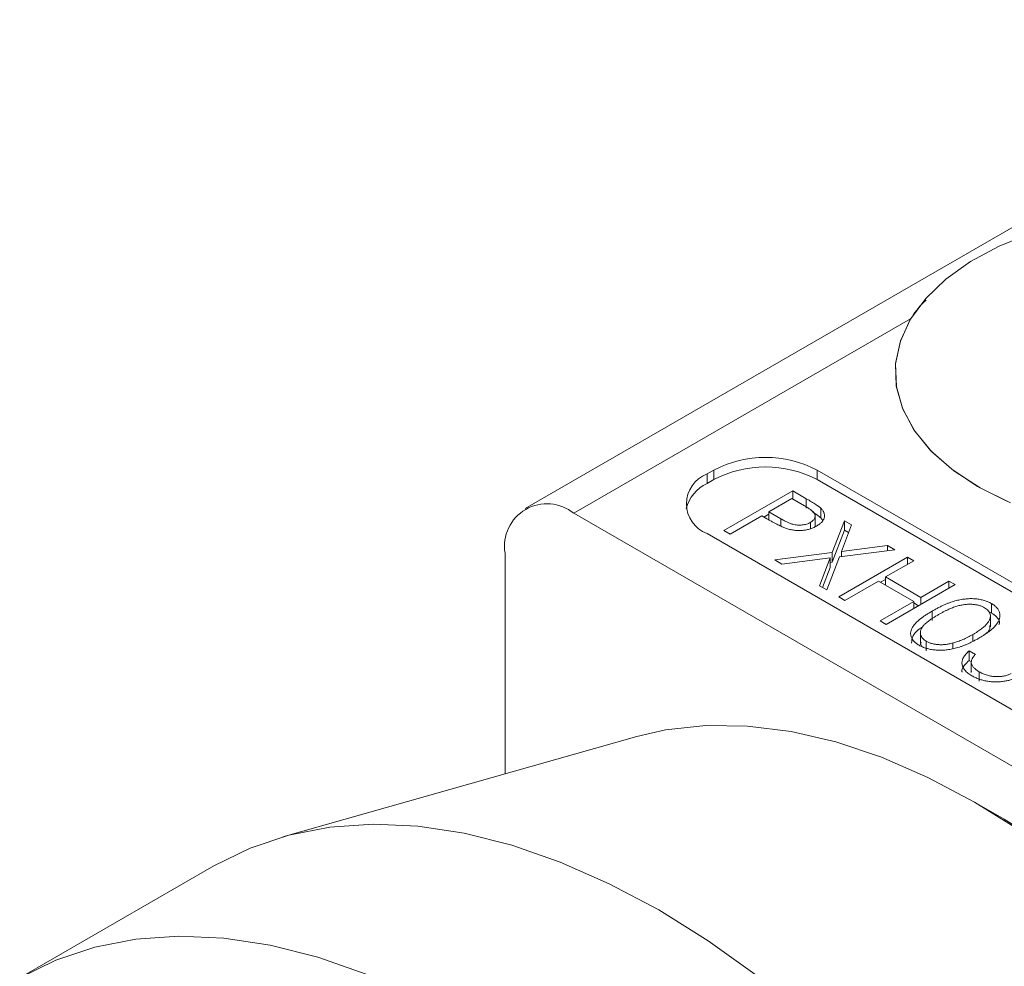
# Model space of a CAD drawing. Header units: inches. Extents: x 1.04 to 8.17, y 1.34 to 8.67.
# Tile 12 of 17: x 4.44 to 5.28, y 6.26 to 7.07. Entities that reach past the tile are written whole.
import ezdxf

# ---------------------------------------------------------------- set-up
doc = ezdxf.new("R2010")
doc.units = ezdxf.units.IN
doc.header["$MEASUREMENT"] = 0

msp = doc.modelspace()

# ---------------------------------------------------------------- linework, layer by layer
at = {"color": 7, "linetype": 'Continuous', "lineweight": 15}
for p, q in [((5.5939, 7.07147), (4.86888, 6.65293)), ((5.19881, 6.81522), (4.91054, 6.6488)), ((5.0304, 6.68588), (5.02451, 6.68248)), ((5.0304, 6.67772), (5.0304, 6.68588)), ((5.73751, 6.3287), (5.11879, 6.68588)), ((5.11879, 6.67772), (5.11879, 6.68588)), ((5.02451, 6.67432), (5.02451, 6.68248)), ((5.0304, 6.67772), (5.02451, 6.67432)), ((5.73751, 6.32054), (5.11879, 6.67772)), ((5.03901, 6.63399), (5.09793, 6.66801)), ((5.09793, 6.66801), (5.10949, 6.66134)), ((5.09793, 6.66103), (5.09793, 6.66801)), ((5.09718, 6.66147), (5.07754, 6.65013)), ((5.10796, 6.65524), (5.09718, 6.66147)), ((5.10949, 6.65317), (5.10949, 6.66134)), ((5.12203, 6.64491), (5.12203, 6.65308)), ((4.91054, 6.6488), (5.72065, 6.18114)), ((5.07149, 6.64664), (5.0443, 6.63094)), ((5.07571, 6.6442), (5.07149, 6.64664)), ((5.07328, 6.64561), (5.07754, 6.64807)), ((5.07754, 6.65013), (5.08772, 6.6441)), ((5.07754, 6.64318), (5.07754, 6.65013)), ((5.08772, 6.63796), (5.08772, 6.6441)), ((5.11697, 6.63731), (5.11697, 6.64751)), ((5.12203, 6.64491), (5.12354, 6.64258)), ((5.13174, 6.61516), (5.14213, 6.64249)), ((5.14213, 6.64249), (5.14823, 6.63897)), ((5.14213, 6.63433), (5.14213, 6.64249)), ((5.0443, 6.63094), (5.03901, 6.63399)), ((5.11308, 6.6357), (5.11308, 6.64099)), ((5.13174, 6.60699), (5.14213, 6.63433)), ((5.14823, 6.63897), (5.13955, 6.61615)), ((5.14213, 6.63433), (5.14569, 6.63228)), ((5.02451, 6.63146), (5.64322, 6.27428)), ((5.18519, 6.61764), (5.13784, 6.61163)), ((5.13955, 6.61615), (5.17909, 6.62116)), ((5.17909, 6.62116), (5.18519, 6.61764)), ((5.17909, 6.61686), (5.17909, 6.62116)), ((4.85162, 6.61478), (4.85162, 6.42568)), ((5.08245, 6.60891), (5.13174, 6.61516)), ((5.08855, 6.60539), (5.08245, 6.60891)), ((5.13002, 6.61064), (5.08855, 6.60539)), ((5.12092, 6.58671), (5.13002, 6.61064)), ((5.13784, 6.61163), (5.12702, 6.58318)), ((5.13002, 6.60248), (5.13002, 6.61064)), ((5.13174, 6.60699), (5.13174, 6.61516)), ((5.13722, 6.57729), (5.19614, 6.61131)), ((5.13955, 6.61185), (5.13955, 6.61615)), ((5.20143, 6.60826), (5.17726, 6.5943)), ((5.19614, 6.61131), (5.20143, 6.60826)), ((5.19614, 6.60521), (5.19614, 6.61131)), ((5.12346, 6.58524), (5.13002, 6.60248)), ((5.13002, 6.60677), (5.13174, 6.60699)), ((5.173, 6.58978), (5.17726, 6.59224)), ((5.17726, 6.5943), (5.20748, 6.57686)), ((5.17726, 6.58733), (5.17726, 6.5943)), ((5.12702, 6.58318), (5.12092, 6.58671)), ((5.17121, 6.59081), (5.14251, 6.57424)), ((5.20143, 6.57337), (5.17121, 6.59081)), ((5.23694, 6.58776), (5.17801, 6.55374)), ((5.20748, 6.57686), (5.23165, 6.59081)), ((5.23165, 6.59081), (5.23694, 6.58776)), ((5.23165, 6.58471), (5.23165, 6.59081)), ((5.14251, 6.57424), (5.13722, 6.57729)), ((5.20748, 6.57075), (5.20748, 6.57686)), ((5.17272, 6.5568), (5.20143, 6.57337)), ((5.20143, 6.56726), (5.20143, 6.57337)), ((5.20143, 6.57218), (5.20569, 6.56972)), ((5.26797, 6.56343), (5.26797, 6.57159)), ((5.21727, 6.5569), (5.21727, 6.56507)), ((5.26586, 6.56433), (5.26797, 6.56343)), ((5.26713, 6.55156), (5.26713, 6.56177)), ((5.17801, 6.55374), (5.17272, 6.5568)), ((5.20715, 6.54768), (5.20715, 6.53748)), ((5.25205, 6.53931), (5.25205, 6.54502)), ((5.21224, 6.53105), (5.21224, 6.53922)), ((5.235, 6.53301), (5.235, 6.53776)), ((5.24903, 6.53107), (5.25431, 6.52801)), ((5.24903, 6.5229), (5.24903, 6.53107)), ((5.24903, 6.5229), (5.25099, 6.52177)), ((5.25072, 6.52143), (5.25072, 6.51326)), ((5.25078, 6.51248), (5.25078, 6.52065)), ((5.25092, 6.51325), (5.25078, 6.51248)), ((5.25744, 6.50496), (5.25744, 6.51312)), ((4.96455, 6.4577), (4.66126, 6.37171)), ((5.27879, 6.38696), (5.25356, 6.40153)), ((4.60234, 6.3469), (4.43617, 6.25097))]:
    msp.add_line(p, q, dxfattribs=at)
at = {"color": 7, "linetype": 'Continuous', "lineweight": 15, "flags": 128}
for points in [[(5.30209, 6.88875), (5.27465, 6.87765), (5.25014, 6.86446), (5.22906, 6.84943), (5.2118, 6.83285), (5.19871, 6.81504), (5.19004, 6.79636), (5.18595, 6.77716), (5.18654, 6.75782), (5.19178, 6.73872), (5.20157, 6.72022), (5.21573, 6.70269), (5.23398, 6.68647), (5.25597, 6.67187)], [(5.19881, 6.81522), (5.19001, 6.79628), (5.18592, 6.77682), (5.18663, 6.75721), (5.19212, 6.73787), (5.20229, 6.71916), (5.21692, 6.70146), (5.23574, 6.68514), (5.25835, 6.67051), (5.28431, 6.65787)], [(5.25597, 6.67187), (5.28125, 6.65918)], [(5.44767, 6.24245), (5.41045, 6.28071), (5.37216, 6.31598), (5.33305, 6.34803), (5.2934, 6.37662), (5.25348, 6.40157), (5.21356, 6.42271), (5.17391, 6.4399), (5.1348, 6.453), (5.09651, 6.46194), (5.05928, 6.46666), (5.02339, 6.46712), (4.98906, 6.46332), (4.96455, 6.4577)], [(5.06739, 6.25289), (5.0254, 6.28288), (4.98314, 6.30919), (4.94088, 6.33166), (4.89889, 6.35017), (4.85741, 6.36459), (4.81671, 6.37483), (4.77703, 6.38083), (4.73863, 6.38255), (4.70173, 6.37999), (4.66657, 6.37316), (4.63336, 6.3621), (4.60234, 6.3469)], [(5.73668, 5.61037), (5.73378, 5.65699), (5.72757, 5.70507), (5.71811, 5.75425), (5.70546, 5.80419), (5.68972, 5.85451), (5.67099, 5.90486), (5.64942, 5.95487), (5.62516, 6.00417), (5.59838, 6.05242), (5.56929, 6.09925), (5.53809, 6.14433), (5.50501, 6.18733), (5.47028, 6.22795), (5.43417, 6.26588), (5.39693, 6.30085), (5.35883, 6.3326), (5.32015, 6.36092), (5.28116, 6.38558), (5.27879, 6.38696)], [(4.73272, 6.25424), (4.69124, 6.26866), (4.65054, 6.2789), (4.61086, 6.2849), (4.57246, 6.28663), (4.53556, 6.28406), (4.5004, 6.27723), (4.46719, 6.26617), (4.43614, 6.25095)]]:
    msp.add_lwpolyline(points, dxfattribs=at)
at = {"color": 7, "linetype": 'Continuous', "lineweight": 15}
for centre, radius, start, end in [((5.07459, 6.60059), 0.09606, 62.60968, 117.39032), ((5.07459, 6.59242), 0.09606, 62.60968, 117.39032), ((5.03419, 6.65697), 0.02729, 110.7834, 249.21664), ((5.03865, 6.64431), 0.03317, 115.23011, 165.01362), ((4.88754, 6.6206), 0.03639, 50.79674, 189.21401)]:
    msp.add_arc(centre, radius, start, end, dxfattribs=at)
for points, knots in [([(5.21201, 6.83123), (5.21132, 6.83063), (5.20576, 6.82577), (5.20206, 6.82014), (5.19881, 6.81522)], [0, 0, 0, 0, 0.1249009, 1, 1, 1, 1]), ([(5.10949, 6.66134), (5.11028, 6.66088), (5.11181, 6.66), (5.11394, 6.65871), (5.11585, 6.65752), (5.11754, 6.65644), (5.11901, 6.65546), (5.12022, 6.65458), (5.12124, 6.65381), (5.12178, 6.65331), (5.12203, 6.65308)], [0, 0, 0, 0, 0.176956, 0.339055, 0.486318, 0.618781, 0.735619, 0.838742, 0.926457, 1, 1, 1, 1]), ([(5.11308, 6.64099), (5.11353, 6.64127), (5.11443, 6.64184), (5.1155, 6.64282), (5.11629, 6.64389), (5.11678, 6.64502), (5.11701, 6.64617), (5.11695, 6.64733), (5.11655, 6.64845), (5.11596, 6.64937), (5.1153, 6.65011), (5.11467, 6.65072), (5.11389, 6.65137), (5.11297, 6.65206), (5.11193, 6.6528), (5.11073, 6.65358), (5.1094, 6.6544), (5.10845, 6.65496), (5.10796, 6.65524)], [0, 0, 0, 0, 0.070044, 0.139238, 0.208197, 0.279173, 0.349987, 0.418354, 0.48761, 0.557411, 0.59533, 0.637964, 0.685913, 0.738185, 0.796103, 0.858517, 0.926658, 1, 1, 1, 1]), ([(5.12203, 6.65308), (5.12232, 6.65278), (5.12291, 6.65219), (5.12363, 6.65126), (5.12421, 6.65032), (5.12466, 6.64937), (5.12495, 6.6484), (5.12512, 6.64742), (5.12514, 6.64642), (5.12502, 6.64541), (5.12477, 6.64441), (5.12434, 6.64342), (5.12375, 6.64245), (5.12301, 6.6415), (5.12209, 6.64058), (5.12101, 6.63967), (5.11979, 6.63878), (5.11886, 6.63823), (5.11839, 6.63795)], [0, 0, 0, 0, 0.062481, 0.12349, 0.183411, 0.243153, 0.302127, 0.36171, 0.421842, 0.482932, 0.544552, 0.605681, 0.66768, 0.729984, 0.794551, 0.860346, 0.928907, 1, 1, 1, 1]), ([(5.09168, 6.6361), (5.09123, 6.63627), (5.09025, 6.63664), (5.08872, 6.6373), (5.08701, 6.6381), (5.08512, 6.63905), (5.08303, 6.64013), (5.08075, 6.64135), (5.07828, 6.64272), (5.07659, 6.6437), (5.07571, 6.6442)], [0, 0, 0, 0, 0.075173, 0.164746, 0.268017, 0.385912, 0.517789, 0.663691, 0.824413, 1, 1, 1, 1]), ([(5.08772, 6.6441), (5.08823, 6.6438), (5.0892, 6.64324), (5.09067, 6.64247), (5.09205, 6.64176), (5.09336, 6.64114), (5.09462, 6.6406), (5.09577, 6.64012), (5.09688, 6.63975), (5.09822, 6.63934), (5.09991, 6.63899), (5.10194, 6.63872), (5.10399, 6.63868), (5.10602, 6.6388), (5.10799, 6.6391), (5.10985, 6.63956), (5.11157, 6.64019), (5.11257, 6.64072), (5.11308, 6.64099)], [0, 0, 0, 0, 0.072538, 0.140034, 0.202496, 0.260575, 0.313228, 0.361583, 0.404878, 0.444127, 0.5164, 0.586507, 0.655085, 0.724384, 0.793974, 0.861638, 0.930111, 1, 1, 1, 1]), ([(5.11443, 6.65018), (5.11525, 6.6497), (5.11803, 6.64806), (5.12037, 6.64621), (5.12203, 6.64491)], [0, 0, 0, 0, 0.295593, 1, 1, 1, 1]), ([(5.11839, 6.63795), (5.1179, 6.63767), (5.11694, 6.63713), (5.11538, 6.63643), (5.11383, 6.63579), (5.11223, 6.63527), (5.11059, 6.63484), (5.10892, 6.63449), (5.10722, 6.63425), (5.10549, 6.6341), (5.10375, 6.63404), (5.102, 6.63406), (5.10026, 6.63418), (5.09853, 6.63438), (5.0968, 6.63469), (5.09508, 6.63507), (5.09336, 6.63554), (5.09224, 6.63591), (5.09168, 6.6361)], [0, 0, 0, 0, 0.070119, 0.137192, 0.202016, 0.264631, 0.326117, 0.38601, 0.445812, 0.505298, 0.564633, 0.624283, 0.683902, 0.743953, 0.805388, 0.868388, 0.933084, 1, 1, 1, 1]), ([(5.21727, 6.56507), (5.21822, 6.56561), (5.22007, 6.56666), (5.22286, 6.56814), (5.22557, 6.56947), (5.22818, 6.57067), (5.23069, 6.57173), (5.23314, 6.57264), (5.23549, 6.57341), (5.23776, 6.57406), (5.23997, 6.57458), (5.24214, 6.575), (5.24429, 6.57532), (5.2464, 6.57556), (5.24848, 6.57571), (5.25051, 6.57577), (5.25252, 6.57571), (5.2545, 6.57558), (5.25642, 6.57535), (5.25829, 6.57506), (5.26009, 6.57468), (5.2618, 6.57421), (5.26347, 6.57368), (5.26505, 6.57307), (5.26657, 6.57238), (5.2675, 6.57186), (5.26797, 6.57159)], [0, 0, 0, 0, 0.068595, 0.133246, 0.194313, 0.251279, 0.304513, 0.354235, 0.400481, 0.443411, 0.484015, 0.523252, 0.561042, 0.5979, 0.633518, 0.668314, 0.702496, 0.736685, 0.770293, 0.803437, 0.835913, 0.86846, 0.900847, 0.933467, 0.966258, 1, 1, 1, 1]), ([(5.2621, 6.568), (5.26142, 6.56836), (5.26005, 6.56907), (5.25764, 6.5699), (5.25495, 6.57048), (5.25255, 6.5708), (5.25055, 6.57094), (5.24899, 6.57096), (5.24741, 6.5709), (5.24581, 6.57077), (5.24418, 6.57057), (5.24253, 6.5703), (5.24086, 6.56995), (5.23915, 6.56952), (5.23738, 6.569), (5.23555, 6.56835), (5.23359, 6.5676), (5.23158, 6.56671), (5.22945, 6.56572), (5.22724, 6.56459), (5.22492, 6.56337), (5.22338, 6.56249), (5.22258, 6.56203)], [0, 0, 0, 0, 0.060387, 0.120883, 0.182755, 0.247811, 0.281299, 0.315088, 0.349702, 0.384857, 0.420966, 0.458511, 0.497175, 0.537602, 0.580503, 0.627468, 0.678388, 0.733983, 0.793747, 0.857714, 0.926698, 1, 1, 1, 1]), ([(5.25205, 6.54502), (5.25275, 6.54544), (5.25411, 6.54625), (5.25607, 6.54746), (5.25782, 6.54867), (5.25946, 6.54985), (5.26089, 6.55101), (5.26222, 6.55214), (5.26333, 6.55327), (5.26432, 6.55437), (5.26514, 6.55544), (5.26582, 6.55649), (5.26637, 6.55751), (5.26677, 6.55851), (5.26704, 6.55948), (5.26714, 6.56043), (5.26712, 6.56135), (5.2669, 6.56252), (5.26634, 6.5639), (5.26536, 6.56544), (5.26393, 6.56683), (5.26271, 6.56761), (5.2621, 6.568)], [0, 0, 0, 0, 0.065681, 0.128486, 0.188175, 0.245106, 0.299448, 0.350823, 0.399942, 0.446672, 0.491255, 0.533376, 0.573853, 0.612526, 0.649597, 0.685532, 0.720106, 0.753838, 0.818925, 0.880493, 0.940311, 1, 1, 1, 1]), ([(5.26797, 6.57159), (5.26843, 6.57132), (5.26935, 6.57077), (5.27057, 6.56988), (5.27165, 6.56896), (5.27259, 6.56799), (5.27342, 6.56698), (5.27409, 6.56593), (5.27463, 6.56485), (5.27502, 6.56372), (5.27527, 6.56256), (5.27535, 6.56137), (5.27526, 6.56016), (5.27503, 6.55893), (5.27461, 6.55767), (5.27405, 6.55638), (5.27328, 6.55508), (5.2724, 6.55374), (5.27128, 6.55238), (5.26998, 6.55098), (5.26842, 6.54955), (5.26664, 6.54809), (5.26464, 6.5466), (5.26242, 6.54507), (5.25995, 6.54351), (5.25821, 6.54248), (5.25731, 6.54196)], [0, 0, 0, 0, 0.033788, 0.067194, 0.099862, 0.132567, 0.165151, 0.197913, 0.231319, 0.265083, 0.299255, 0.334399, 0.369943, 0.406284, 0.444064, 0.482998, 0.523354, 0.565537, 0.609613, 0.656391, 0.705885, 0.758325, 0.813832, 0.872795, 0.934722, 1, 1, 1, 1]), ([(5.20602, 6.53583), (5.20557, 6.5361), (5.20467, 6.53664), (5.20347, 6.53752), (5.20241, 6.53843), (5.20148, 6.53938), (5.20067, 6.54036), (5.20003, 6.54139), (5.19951, 6.54246), (5.19911, 6.54355), (5.19888, 6.54468), (5.19879, 6.54584), (5.19889, 6.54702), (5.19916, 6.54822), (5.19956, 6.54944), (5.20013, 6.55068), (5.20086, 6.55194), (5.20177, 6.55324), (5.20288, 6.55456), (5.20421, 6.55593), (5.20582, 6.55734), (5.20764, 6.5588), (5.20969, 6.56031), (5.21199, 6.56186), (5.21453, 6.56347), (5.21634, 6.56453), (5.21727, 6.56507)], [0, 0, 0, 0, 0.033787, 0.066622, 0.099285, 0.131361, 0.163585, 0.196104, 0.228902, 0.262158, 0.295991, 0.330218, 0.36506, 0.400951, 0.43762, 0.475708, 0.515381, 0.556414, 0.599765, 0.646424, 0.696431, 0.749782, 0.806573, 0.867436, 0.931887, 1, 1, 1, 1]), ([(5.22258, 6.56203), (5.2218, 6.56158), (5.22028, 6.56069), (5.21816, 6.55935), (5.21623, 6.55808), (5.21448, 6.55686), (5.21298, 6.55569), (5.21165, 6.55457), (5.21053, 6.55351), (5.20962, 6.55249), (5.20889, 6.5515), (5.20828, 6.55054), (5.20779, 6.54959), (5.20744, 6.54865), (5.20724, 6.54772), (5.20713, 6.54681), (5.20719, 6.5459), (5.2074, 6.54473), (5.20794, 6.54334), (5.20899, 6.5418), (5.21039, 6.5404), (5.21163, 6.53961), (5.21224, 6.53922)], [0, 0, 0, 0, 0.072951, 0.141584, 0.205926, 0.265301, 0.320597, 0.371817, 0.41879, 0.461699, 0.502134, 0.540804, 0.578181, 0.614297, 0.649678, 0.684299, 0.718359, 0.752081, 0.817652, 0.879722, 0.939966, 1, 1, 1, 1]), ([(5.26797, 6.56343), (5.26953, 6.56235), (5.27264, 6.56018), (5.27533, 6.55655), (5.27471, 6.55421), (5.27447, 6.55327)], [0, 0, 0, 0, 0.375879, 0.751749, 1, 1, 1, 1]), ([(5.19968, 6.5376), (5.19974, 6.53952), (5.19988, 6.54427), (5.20482, 6.54881), (5.20847, 6.55116), (5.2089, 6.55144)], [0, 0, 0, 0, 0.374879, 0.926592, 1, 1, 1, 1]), ([(5.26341, 6.54601), (5.2641, 6.54649), (5.26669, 6.54834), (5.26665, 6.55081), (5.26661, 6.55263)], [0, 0, 0, 0, 0.264735, 1, 1, 1, 1]), ([(5.25731, 6.54196), (5.2564, 6.54144), (5.25462, 6.54044), (5.25194, 6.53902), (5.2493, 6.53775), (5.24674, 6.53659), (5.24422, 6.53557), (5.24176, 6.53468), (5.23938, 6.5339), (5.23702, 6.53328), (5.23472, 6.53276), (5.23247, 6.53233), (5.23026, 6.53199), (5.22808, 6.53176), (5.22593, 6.53161), (5.22382, 6.53157), (5.22176, 6.53161), (5.21973, 6.53176), (5.21777, 6.53199), (5.21587, 6.53229), (5.21405, 6.5327), (5.21229, 6.53316), (5.21061, 6.53371), (5.209, 6.53434), (5.20745, 6.53503), (5.2065, 6.53556), (5.20602, 6.53583)], [0, 0, 0, 0, 0.065063, 0.126773, 0.185516, 0.240765, 0.29298, 0.34225, 0.388919, 0.432776, 0.474628, 0.514775, 0.553606, 0.591426, 0.628028, 0.663804, 0.698984, 0.733591, 0.767628, 0.801208, 0.834264, 0.866981, 0.89972, 0.932702, 0.966176, 1, 1, 1, 1]), ([(5.235, 6.53776), (5.23571, 6.53796), (5.23713, 6.53837), (5.23925, 6.53905), (5.24136, 6.53985), (5.2435, 6.5407), (5.24561, 6.54166), (5.24777, 6.5427), (5.24992, 6.54382), (5.25133, 6.54462), (5.25205, 6.54502)], [0, 0, 0, 0, 0.110588, 0.224542, 0.342503, 0.464324, 0.590756, 0.722227, 0.858843, 1, 1, 1, 1]), ([(5.20773, 6.53845), (5.20753, 6.53793), (5.20703, 6.53668), (5.20792, 6.53548), (5.20844, 6.53478)], [0, 0, 0, 0, 0.413878, 1, 1, 1, 1]), ([(5.21224, 6.53922), (5.21292, 6.53886), (5.21428, 6.53813), (5.2167, 6.53733), (5.21934, 6.53672), (5.22171, 6.53642), (5.22369, 6.53629), (5.22523, 6.53627), (5.2268, 6.53633), (5.2284, 6.53646), (5.23002, 6.53667), (5.23166, 6.53695), (5.23334, 6.53732), (5.23444, 6.53761), (5.235, 6.53776)], [0, 0, 0, 0, 0.1128134, 0.2253939, 0.3395948, 0.4596754, 0.5217352, 0.5839258, 0.6481741, 0.713881, 0.7810045, 0.8514509, 0.9240507, 1, 1, 1, 1]), ([(5.2513, 6.50969), (5.25069, 6.51006), (5.24948, 6.51079), (5.24785, 6.51196), (5.24647, 6.51317), (5.2453, 6.51441), (5.24433, 6.51567), (5.24359, 6.51698), (5.24307, 6.51832), (5.24278, 6.51969), (5.2427, 6.52108), (5.24289, 6.52249), (5.2433, 6.5239), (5.24397, 6.52532), (5.24486, 6.52676), (5.24602, 6.52819), (5.24738, 6.52965), (5.24847, 6.53059), (5.24903, 6.53107)], [0, 0, 0, 0, 0.065541, 0.128963, 0.190377, 0.250092, 0.308548, 0.366398, 0.424542, 0.48317, 0.542243, 0.601739, 0.662506, 0.724856, 0.789128, 0.856346, 0.926295, 1, 1, 1, 1]), ([(5.25431, 6.52801), (5.254, 6.52767), (5.25338, 6.52701), (5.25257, 6.52601), (5.25192, 6.52504), (5.25141, 6.5241), (5.25102, 6.5232), (5.25081, 6.52232), (5.25069, 6.52147), (5.25075, 6.52092), (5.25078, 6.52065)], [0, 0, 0, 0, 0.14977, 0.291316, 0.425966, 0.55216, 0.671527, 0.786122, 0.895325, 1, 1, 1, 1]), ([(5.24299, 6.51265), (5.24291, 6.51288), (5.24223, 6.51479), (5.24454, 6.5185), (5.24753, 6.52143), (5.24903, 6.5229)], [0, 0, 0, 0, 0.06233, 0.530684, 1, 1, 1, 1]), ([(5.25078, 6.52065), (5.25086, 6.52031), (5.25101, 6.51964), (5.25144, 6.51864), (5.252, 6.51767), (5.25278, 6.51672), (5.25368, 6.51578), (5.25478, 6.51487), (5.25602, 6.51397), (5.25696, 6.51341), (5.25744, 6.51312)], [0, 0, 0, 0, 0.118271, 0.236178, 0.355663, 0.475904, 0.600127, 0.728608, 0.861313, 1, 1, 1, 1]), ([(5.29071, 6.5089), (5.28985, 6.50844), (5.28814, 6.50753), (5.28517, 6.50643), (5.28196, 6.50554), (5.2785, 6.50491), (5.27493, 6.50452), (5.2713, 6.50441), (5.26769, 6.50461), (5.26412, 6.50509), (5.26064, 6.50584), (5.25733, 6.50687), (5.25416, 6.50814), (5.25227, 6.50917), (5.2513, 6.50969)], [0, 0, 0, 0, 0.079648, 0.158922, 0.239619, 0.322609, 0.406035, 0.487602, 0.569685, 0.653036, 0.737436, 0.822478, 0.909748, 1, 1, 1, 1]), ([(5.25744, 6.51312), (5.258, 6.51281), (5.2591, 6.5122), (5.26086, 6.5114), (5.26263, 6.51069), (5.26445, 6.51013), (5.2663, 6.50966), (5.26819, 6.50932), (5.27011, 6.50909), (5.27204, 6.50898), (5.27395, 6.50897), (5.27579, 6.50906), (5.27754, 6.50924), (5.2792, 6.50953), (5.28077, 6.50991), (5.28225, 6.5104), (5.28366, 6.51097), (5.28449, 6.51143), (5.28491, 6.51166)], [0, 0, 0, 0, 0.076072, 0.148752, 0.218403, 0.28576, 0.350598, 0.414964, 0.478069, 0.541761, 0.60435, 0.664075, 0.721464, 0.777587, 0.832644, 0.887844, 0.94346, 1, 1, 1, 1])]:
    msp.add_open_spline(points, degree=3, knots=knots, dxfattribs=at)

doc.saveas('drawing.dxf')
